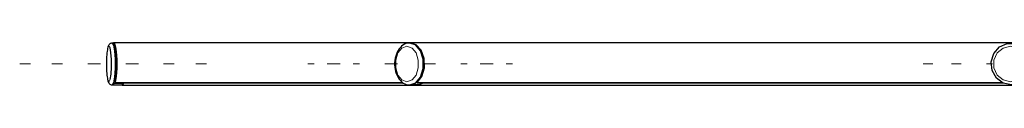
# Model space of a CAD drawing. Header units: millimetres. Extents: x -4893 to 2727, y -2569 to 2670.
# Tile 1 of 19: x -4893 to -4307, y -423 to -398. Entities that reach past the tile are written whole.
import ezdxf

# ---------------------------------------------------------------- set-up
doc = ezdxf.new("R2010")
doc.units = ezdxf.units.MM
doc.layers.add('Livello 1', color=7, linetype='Continuous', true_color=0x000000)

msp = doc.modelspace()

# ---------------------------------------------------------------- linework, layer by layer
at = {"layer": 'Livello 1', "color": 18, "lineweight": 30, "true_color": 0x000000}
for points in [[(-4837.52, -397.92), (-4838.03, -397.96), (-4838.48, -398.13), (-4838.83, -398.31), (-4839.12, -398.56), (-4839.37, -398.84), (-4839.57, -399.12), (-4839.76, -399.48), (-4839.92, -399.86), (-4840.12, -400.46), (-4840.29, -401.17), (-4840.45, -401.95), (-4840.59, -402.87), (-4840.71, -403.89), (-4840.82, -405.02), (-4840.9, -406.15), (-4840.96, -407.36), (-4841, -408.59), (-4841.02, -409.87), (-4841.02, -410.22), (-4841.01, -410.57), (-4841.01, -411.46), (-4841, -412.37), (-4840.95, -413.61), (-4840.89, -414.78), (-4840.81, -415.91), (-4840.71, -416.97), (-4840.58, -417.96), (-4840.44, -418.88), (-4840.28, -419.73), (-4840.09, -420.47), (-4839.89, -421.03), (-4839.62, -421.6), (-4839.34, -422.02), (-4838.94, -422.41), (-4838.55, -422.66), (-4838.1, -422.84), (-4837.82, -422.87), (-4837.53, -422.87)], [(-4837.56, -422.91), (-4837.03, -422.91), (-4836.71, -422.73), (-4836.39, -422.09), (-4835.71, -418.88), (-4835.31, -413.86), (-4835.28, -408.13), (-4835.6, -402.87), (-4836.23, -399.19), (-4837.03, -397.88), (-4837.56, -397.92)], [(-4835.75, -421.07), (-4835.75, -421.32), (-4835.73, -421.49), (-4835.7, -421.49), (-4835.08, -417.71), (-4834.77, -412.34), (-4834.83, -406.58), (-4835.26, -401.63), (-4835.96, -398.56), (-4836.78, -398.03)], [(-4659.87, -397.88), (-4836.53, -397.88)], [(-4836.53, -398.38), (-4835.79, -399.58), (-4835.19, -402.9), (-4834.87, -407.71), (-4834.86, -413.05), (-4835.19, -417.85), (-4835.78, -421.21), (-4836.02, -421.21), (-4836.27, -421.21)], [(-4660.64, -397.92), (-4661.24, -397.92), (-4661.84, -398.03), (-4662.77, -398.27), (-4663.67, -398.63), (-4664.53, -399.12), (-4665.33, -399.76), (-4666.1, -400.5), (-4666.79, -401.35), (-4667.44, -402.3), (-4668, -403.36), (-4668.48, -404.49), (-4668.88, -405.73), (-4669.18, -406.97), (-4669.39, -408.28), (-4669.5, -409.62), (-4669.51, -410.96), (-4669.42, -412.3), (-4669.23, -413.61), (-4668.94, -414.88), (-4668.55, -416.12), (-4668.07, -417.32), (-4667.5, -418.42), (-4666.83, -419.41), (-4666.09, -420.33), (-4665.26, -421.14), (-4664.36, -421.78), (-4663.52, -422.27), (-4662.64, -422.59), (-4661.71, -422.8), (-4660.76, -422.91)], [(-4660.78, -422.91), (-4660.38, -422.91), (-4658.83, -422.73), (-4657.33, -422.09), (-4654.21, -418.84), (-4652.37, -413.82), (-4652.21, -408.06), (-4653.75, -402.8), (-4656.69, -399.16), (-4660.38, -397.88), (-4660.78, -397.92), (-4660.97, -397.92), (-4661.15, -397.92)], [(-4656.27, -421.35), (-4656.2, -421.49), (-4656.08, -421.49), (-4653.29, -417.89), (-4651.82, -412.76), (-4651.95, -407.18), (-4653.66, -402.27), (-4656.6, -398.95), (-4660.19, -397.88)], [(-4302.22, -397.88), (-4659.88, -397.88)], [(-4838.77, -419.55), (-4838.28, -416.47), (-4838.03, -412.23), (-4838.06, -407.64), (-4838.37, -403.57), (-4838.89, -400.82)], [(-4653.1, -404.28), (-4652.01, -410.4), (-4653.1, -416.51)], [(-4835.72, -421.53), (-4664.67, -421.53)], [(-4830.82, -421.53), (-4830.83, -421.74), (-4830.86, -421.88), (-4831.32, -422.8), (-4831.8, -422.84)], [(-4830.94, -422.02), (-4830.93, -421.95), (-4830.92, -421.88), (-4830.88, -421.53)], [(-4652.62, -421.53), (-4652.69, -421.74), (-4652.81, -421.88), (-4654.88, -422.8), (-4657.03, -422.84)], [(-4656.14, -421.53), (-4308, -421.53)], [(-4837.02, -422.91), (-4831.57, -422.84)], [(-4831.58, -422.94), (-4656.09, -422.94)], [(-4660.13, -422.91), (-4655.97, -422.84)], [(-4656.09, -422.94), (-4300.81, -422.94)]]:
    msp.add_lwpolyline(points, dxfattribs=at)
at = {"layer": 'Livello 1', "color": 18, "lineweight": 15, "true_color": 0x000000}
for points in [[(-4837.56, -397.92), (-4836.79, -399.12), (-4836.17, -402.59), (-4835.82, -407.6), (-4835.82, -413.19), (-4836.16, -418.21), (-4836.78, -421.67), (-4837.56, -422.91)], [(-4660.78, -397.92), (-4657.2, -399.09), (-4654.31, -402.51), (-4652.69, -407.53), (-4652.66, -413.12), (-4654.24, -418.17), (-4657.09, -421.67), (-4660.66, -422.91)], [(-4838.89, -400.82), (-4839.19, -400.15), (-4839.51, -399.9), (-4840.17, -401), (-4840.69, -404), (-4840.97, -408.31), (-4840.95, -413.08), (-4840.64, -417.29), (-4840.09, -420.08), (-4839.42, -420.89), (-4838.77, -419.55)], [(-4892.63, -410.4), (-4886.25, -410.4)], [(-4873.48, -410.4), (-4867.1, -410.4)], [(-4852.07, -410.4), (-4844.56, -410.4)], [(-4829.53, -410.4), (-4822.02, -410.4)], [(-4806.99, -410.4), (-4800.61, -410.4)], [(-4787.84, -410.4), (-4781.46, -410.4)], [(-4721.25, -410.4), (-4717.39, -410.4)], [(-4709.65, -410.4), (-4701.92, -410.4)], [(-4694.19, -410.4), (-4690.32, -410.4)], [(-4675.29, -410.4), (-4671.16, -410.4), (-4667.78, -410.4)], [(-4652.75, -410.4), (-4649.38, -410.4), (-4645.24, -410.4)], [(-4630.21, -410.4), (-4626.35, -410.4)], [(-4618.61, -410.4), (-4610.88, -410.4)], [(-4603.15, -410.4), (-4599.29, -410.4)], [(-4354.93, -410.4), (-4349.3, -410.4)], [(-4338.05, -410.4), (-4332.42, -410.4)], [(-4317.39, -410.4), (-4313.63, -410.4)], [(-4664.69, -421.49), (-4835.7, -421.49)], [(-4308.05, -421.49), (-4656.08, -421.49)], [(-4836.39, -422.09), (-4830.94, -422.02)], [(-4836.34, -421.95), (-4830.92, -421.88)], [(-4664.15, -421.88), (-4830.86, -421.88)], [(-4307.28, -421.88), (-4652.81, -421.88)]]:
    msp.add_lwpolyline(points, dxfattribs=at)
at = {"layer": 'Livello 1', "color": 18, "lineweight": 30, "true_color": 0x000000}
msp.add_lwpolyline([(-4302.51, -422.91), (-4307.39, -421.85), (-4311.43, -418.77), (-4313.92, -414.28), (-4314.44, -409.09), (-4312.9, -404.14), (-4309.56, -400.29), (-4305, -398.17), (-4300.01, -398.17), (-4295.46, -400.29), (-4292.12, -404.14), (-4290.57, -409.09), (-4291.1, -414.28), (-4293.59, -418.77), (-4297.63, -421.85)], close=True, dxfattribs=at)
at = {"layer": 'Livello 1', "color": 18, "lineweight": 15, "true_color": 0x000000}
for points in [[(-4662.15, -399.9), (-4665.13, -400.96), (-4667.53, -403.86), (-4668.85, -408.06), (-4668.85, -412.76), (-4667.53, -416.97), (-4665.13, -419.87), (-4662.15, -420.93), (-4659.17, -419.87), (-4656.77, -416.97), (-4655.44, -412.76), (-4655.44, -408.06), (-4656.77, -403.86), (-4659.17, -400.96)], [(-4303.06, -399.9), (-4307.44, -400.96), (-4310.94, -403.86), (-4312.89, -408.06), (-4312.89, -412.76), (-4310.94, -416.97), (-4307.44, -419.87), (-4303.06, -420.93), (-4298.69, -419.87), (-4295.19, -416.97), (-4293.24, -412.76), (-4293.24, -408.06), (-4295.19, -403.86), (-4298.69, -400.96)]]:
    msp.add_lwpolyline(points, close=True, dxfattribs=at)

doc.saveas('drawing.dxf')
